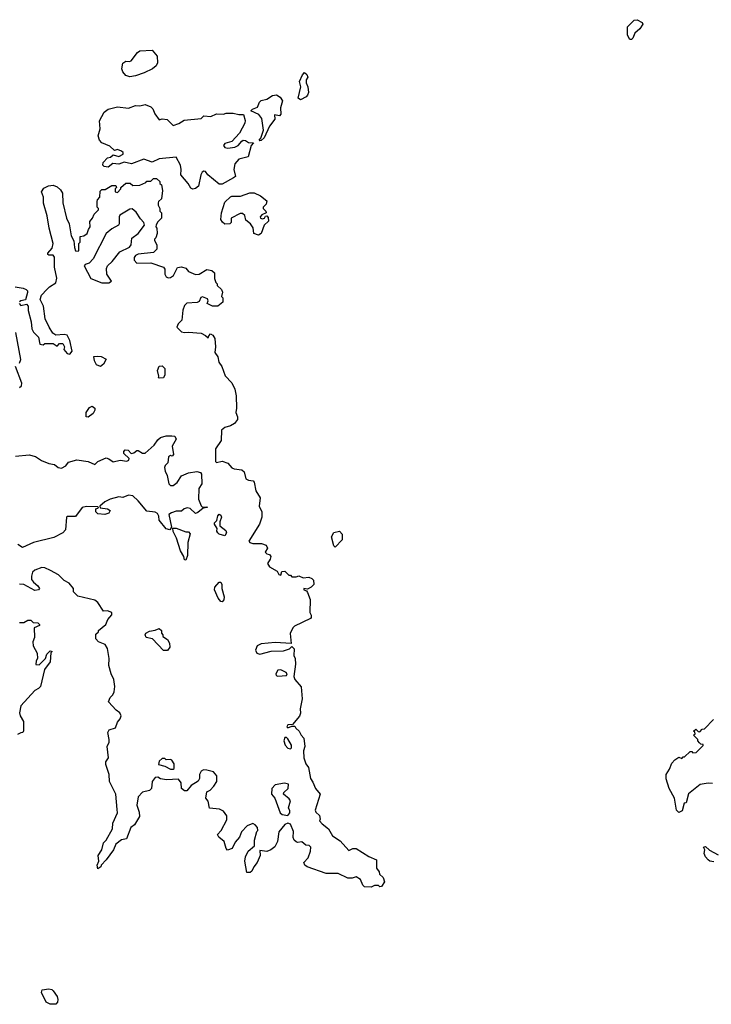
# Model space of a CAD drawing. Extents: x 2293830 to 2387798, y 66850 to 233222.
# Tile 79 of 192: x 2334786 to 2339737, y 172570 to 179616. Entities that reach past the tile are written whole.
import ezdxf

# ---------------------------------------------------------------- set-up
doc = ezdxf.new("R2010")
doc.units = 0

msp = doc.modelspace()

# ---------------------------------------------------------------- linework, layer by layer
at = {"layer": '0CON05XD'}
for points in [[(2339165, 179474.4), (2339154.3, 179475), (2339137.5, 179505), (2339136, 179565), (2339185, 179613.8), (2339205, 179616.2), (2339242.5, 179595), (2339246.7, 179585), (2339225, 179550.8), (2339189.1, 179520.9), (2339175.7, 179485), (2339165, 179474.4)], [(2335575, 179206.7), (2335545, 179217.5), (2335523.9, 179243.9), (2335516.2, 179265), (2335523.3, 179305), (2335545, 179320), (2335573, 179317), (2335585, 179322.5), (2335628.3, 179381.7), (2335645, 179393.3), (2335735, 179397.5), (2335770, 179355), (2335773, 179307), (2335763.6, 179286.4), (2335737.5, 179265), (2335677.5, 179235), (2335615, 179214), (2335575, 179206.7)], [(2336795, 179042.5), (2336780, 179055), (2336798.8, 179135), (2336790, 179175), (2336809.3, 179220.7), (2336825, 179237.5), (2336842.5, 179225), (2336847.5, 179205), (2336837.5, 179185), (2336836.7, 179165), (2336848.8, 179135), (2336853.3, 179095), (2336846.7, 179075), (2336835.9, 179064.1), (2336795, 179042.5)], [(2336505, 178750), (2336500, 178755), (2336511.7, 178768.3), (2336532, 178825), (2336518.9, 178908.9), (2336497.3, 178937.3), (2336440, 178965), (2336453, 178977), (2336489.3, 178990.7), (2336503.3, 179025), (2336515, 179037.5), (2336555, 179046.7), (2336596.1, 179073.9), (2336625, 179078.8), (2336651.2, 179061.2), (2336666.4, 179036.4), (2336652.2, 178985), (2336655, 178940), (2336645, 178927.5), (2336610, 178935), (2336612.5, 178905), (2336573.8, 178855), (2336535, 178770), (2336515, 178752.5), (2336505, 178750)], [(2336025, 178402.5), (2336010.7, 178410.7), (2335992.5, 178445), (2335940, 178505), (2335942.5, 178545), (2335936.7, 178575), (2335905, 178632.5), (2335785, 178620), (2335735, 178596.7), (2335675, 178618), (2335586.4, 178583.6), (2335535, 178597.5), (2335495, 178582.5), (2335453, 178587), (2335419.3, 178560.7), (2335390, 178565), (2335380, 178575), (2335382.5, 178595), (2335415, 178627.5), (2335437, 178633), (2335455, 178650), (2335495, 178637.5), (2335526.4, 178653.6), (2335527.5, 178665), (2335515.9, 178675.9), (2335485, 178686.7), (2335465, 178680), (2335430.7, 178710.7), (2335374, 178734), (2335357.5, 178755), (2335347.5, 178785), (2335362.5, 178835), (2335358.3, 178891.7), (2335390, 178955), (2335420, 178975), (2335485, 178993.8), (2335565, 178983.8), (2335615, 179001.2), (2335645, 179000), (2335685, 179010), (2335725, 178992.5), (2335739.3, 178979.3), (2335753, 178943), (2335785, 178900), (2335805, 178907.5), (2335841.7, 178901.7), (2335885, 178860), (2335925, 178872.5), (2335963, 178897), (2336085, 178910), (2336105, 178927.5), (2336155, 178922.5), (2336195, 178942.5), (2336245, 178940), (2336265, 178947.5), (2336315, 178947.5), (2336355, 178937.5), (2336387, 178937), (2336398.8, 178895), (2336398, 178875), (2336360, 178805), (2336304.3, 178745.7), (2336255, 178730.8), (2336246, 178715), (2336255, 178702), (2336275, 178698), (2336325.6, 178704.4), (2336350, 178715), (2336375, 178747.5), (2336386.4, 178753.6), (2336401.7, 178751.7), (2336425, 178737.5), (2336460, 178735), (2336443, 178717), (2336422.5, 178635), (2336355, 178618.8), (2336326.2, 178585), (2336320, 178545), (2336330, 178495), (2336316.1, 178483.9), (2336235, 178438.8), (2336215, 178438.8), (2336132.5, 178505), (2336115, 178530), (2336105, 178532.5), (2336092.5, 178525), (2336082.5, 178505), (2336066.7, 178425), (2336045, 178407.5), (2336025, 178402.5)], [(2334782, 177585), (2334795, 177570), (2334835, 177580), (2334847, 177567), (2334847.5, 177535), (2334867.5, 177455), (2334873, 177403), (2334885, 177380), (2334920, 177345), (2334930, 177295), (2334955, 177290), (2334965, 177300), (2335025, 177300), (2335055, 177280), (2335071.7, 177298.3), (2335095, 177300), (2335107.5, 177275), (2335102.5, 177255), (2335125, 177227.5), (2335145, 177223.3), (2335161.2, 177245), (2335145, 177320), (2335125, 177358), (2335105, 177363.3), (2335045, 177357.5), (2335023.6, 177373.6), (2334997.5, 177415), (2334967.5, 177475), (2334956.4, 177566.4), (2334932.5, 177615), (2334943.3, 177645), (2334980, 177685), (2335000, 177705), (2335045, 177733.3), (2335052.7, 177767.3), (2335035.3, 177845), (2335036, 177916), (2335025, 177931.1), (2334995, 177930), (2334986.7, 177935), (2334987.5, 177945), (2335018.6, 177981.4), (2335026.5, 178015), (2334998.2, 178125), (2334983.4, 178213.4), (2334955.7, 178304.3), (2334957.5, 178345), (2334943.1, 178385), (2334959.2, 178410.8), (2334993.4, 178426.6), (2335025, 178431.1), (2335055, 178420.6), (2335079.2, 178399.2), (2335091.9, 178375), (2335095.8, 178305), (2335120, 178195), (2335140, 178155), (2335155, 178070), (2335172.5, 178032.5), (2335177.5, 177985), (2335185, 177962.5), (2335205, 177960), (2335210, 177965), (2335210, 178015), (2335220, 178025), (2335220, 178065), (2335245, 178070), (2335270, 178085), (2335277.5, 178115), (2335290, 178135), (2335288.3, 178171.7), (2335307.5, 178195), (2335320, 178225), (2335350, 178255), (2335350, 178265), (2335340, 178275), (2335340, 178315), (2335343, 178327), (2335360, 178345), (2335361.7, 178388.3), (2335375, 178400), (2335398.3, 178401.7), (2335445, 178430), (2335475, 178430), (2335480, 178415), (2335470, 178405), (2335470, 178385), (2335485, 178380), (2335510, 178405), (2335510, 178415), (2335545, 178446.7), (2335577, 178447), (2335595, 178430), (2335645, 178432.5), (2335688.3, 178451.7), (2335695, 178460), (2335725, 178460), (2335745, 178480), (2335765, 178480), (2335788.3, 178458.3), (2335790, 178445), (2335800, 178435), (2335807.5, 178395), (2335800, 178335), (2335780, 178315), (2335777.5, 178305), (2335778.3, 178288.3), (2335790, 178265), (2335790, 178245), (2335800, 178235), (2335800, 178195), (2335775, 178170), (2335763, 178147), (2335760, 178135), (2335767.5, 178125), (2335770, 178085), (2335760, 178055), (2335750, 178045), (2335750, 178035), (2335767.5, 178005), (2335767.5, 177975), (2335745, 177950), (2335635, 177939.2), (2335615, 177928), (2335605.8, 177915), (2335604.3, 177894.3), (2335625, 177873.8), (2335725, 177876.7), (2335815.7, 177845.7), (2335825, 177830), (2335824.5, 177794.5), (2335835, 177776), (2335848.3, 177768.3), (2335865, 177770.8), (2335886, 177785), (2335915, 177842.5), (2335945, 177848.8), (2335975, 177837.5), (2335995, 177813.3), (2336045, 177793.3), (2336070, 177795), (2336125, 177827.5), (2336161.7, 177821.7), (2336180, 177805), (2336180, 177765), (2336190, 177735), (2336200, 177725), (2336200, 177715), (2336230, 177685), (2336237, 177667), (2336230, 177635), (2336240, 177625), (2336240, 177595), (2336205, 177566.7), (2336165, 177566.2), (2336127.5, 177585), (2336135.8, 177604.2), (2336129.8, 177619.8), (2336095, 177634), (2336082.3, 177627.7), (2336070, 177600), (2336057, 177593), (2335983, 177587), (2335965, 177570), (2335953, 177537), (2335947.5, 177465), (2335920.7, 177439.3), (2335910, 177415), (2335945, 177383.3), (2335965, 177376.7), (2335995, 177380), (2336085, 177372), (2336117, 177357), (2336135, 177340), (2336140, 177355), (2336153, 177367), (2336168.3, 177358.3), (2336182.5, 177335), (2336188, 177275), (2336183.9, 177233.9), (2336203.9, 177203.9), (2336211.2, 177165), (2336233.3, 177135), (2336256.4, 177066.4), (2336305, 177017.5), (2336325, 176972.5), (2336334.5, 176925), (2336338.1, 176835), (2336333.8, 176805), (2336346, 176775), (2336344, 176755), (2336323, 176727), (2336295, 176710), (2336255, 176698.6), (2336231.7, 176678.3), (2336227.5, 176605), (2336188.8, 176545), (2336188.8, 176455), (2336195, 176446.7), (2336235, 176458), (2336275, 176442), (2336305, 176410), (2336321.3, 176401.3), (2336375.7, 176395.7), (2336391.7, 176381.7), (2336405, 176331.1), (2336425, 176321.1), (2336456.6, 176316.6), (2336465, 176306.7), (2336476, 176245), (2336506.2, 176195), (2336500, 176135), (2336518.8, 176095), (2336518.8, 176055), (2336503.3, 176005), (2336426.7, 175885), (2336433.3, 175875), (2336455, 175867.1), (2336517, 175867), (2336550, 175855), (2336560, 175835), (2336543.3, 175805), (2336555, 175793.8), (2336575, 175790), (2336583.8, 175775), (2336580, 175755), (2336558.8, 175725), (2336575, 175701.2), (2336630, 175670), (2336640, 175645), (2336655, 175640), (2336661.7, 175668.3), (2336685, 175670), (2336711.7, 175641.7), (2336725, 175640), (2336735, 175630), (2336765, 175630), (2336785, 175637.5), (2336815, 175622.5), (2336855, 175627.5), (2336878.3, 175618.3), (2336890, 175605), (2336892.5, 175575), (2336872.5, 175555), (2336845, 175540), (2336820, 175545), (2336820, 175535), (2336838.3, 175528.3), (2336847, 175517), (2336866.1, 175466.1), (2336863.3, 175375), (2336872.5, 175355), (2336871.7, 175338.3), (2336868.3, 175331.7), (2336753, 175277), (2336740, 175265), (2336723, 175223), (2336728.3, 175151.7), (2336615, 175160), (2336515, 175150), (2336486.7, 175135), (2336473.9, 175103.9), (2336483.6, 175083.6), (2336505, 175076.7), (2336585, 175096.7), (2336675, 175100), (2336717, 175113), (2336735, 175130), (2336750, 175115), (2336747.5, 175065), (2336757.5, 175045), (2336760, 175005), (2336747.5, 174915), (2336756.7, 174895), (2336801.7, 174841.7), (2336808.8, 174755), (2336793.8, 174685), (2336796.4, 174653.6), (2336788.3, 174631.7), (2336738.3, 174571.7), (2336705, 174570), (2336697.5, 174555), (2336705, 174547.5), (2336735, 174560), (2336755, 174560), (2336762.5, 174545), (2336787.5, 174525), (2336800, 174495), (2336820, 174475), (2336827.8, 174415), (2336818, 174385), (2336820, 174335)], [(2336495, 178073.3), (2336462.5, 178085), (2336456.1, 178126.1), (2336437.5, 178155), (2336405, 178182.5), (2336397.1, 178215), (2336379.8, 178229.8), (2336365, 178230), (2336300, 178195), (2336300, 178165), (2336290, 178155), (2336255, 178152.5), (2336237, 178167), (2336227, 178187), (2336230, 178235), (2336255, 178310), (2336295, 178347.5), (2336305, 178352.5), (2336366.1, 178353.9), (2336433.9, 178376.1), (2336465, 178376.7), (2336510, 178355), (2336555, 178320), (2336550, 178295), (2336530, 178275), (2336530, 178265), (2336547, 178247), (2336550, 178235), (2336519.3, 178220.7), (2336507.5, 178205), (2336510, 178195), (2336525, 178190), (2336537.5, 178195), (2336545, 178210), (2336555, 178212.5), (2336565, 178200), (2336566.4, 178173.6), (2336536.7, 178145), (2336513.6, 178086.4), (2336495, 178073.3)], [(2335425, 177733.1), (2335443.3, 177745), (2335410.8, 177795), (2335408.6, 177835), (2335415.6, 177854.4), (2335448, 177885), (2335503.3, 177955), (2335571.7, 177988.3), (2335583.3, 178005), (2335587.7, 178052.3), (2335635, 178086.2), (2335678.8, 178145), (2335675.8, 178165.8), (2335651.2, 178191.2), (2335619.5, 178239.5), (2335591.7, 178261.7), (2335575, 178260), (2335503.6, 178216.4), (2335497.5, 178205), (2335497.5, 178155), (2335492.5, 178145), (2335445, 178118.8), (2335404.3, 178085.7), (2335312, 177905), (2335283.8, 177875), (2335255, 177863.8), (2335248, 177855), (2335294.3, 177764.3), (2335375, 177733.8), (2335425, 177733.1)], [(2334754.2, 177704.2), (2334810, 177695), (2334832.5, 177685), (2334842.5, 177675), (2334842.5, 177665), (2334828.3, 177611.7), (2334795, 177603.8), (2334785, 177596.7)], [(2334785, 177158), (2334794.5, 177185), (2334758.6, 177378.6)], [(2335365, 177133.8), (2335335, 177146.7), (2335320.8, 177175), (2335317.5, 177205), (2335345, 177209.2), (2335370, 177205), (2335406.1, 177186.1), (2335385, 177150), (2335365, 177133.8)], [(2334785, 176983.8), (2334798.8, 176995), (2334801.2, 177015), (2334756.2, 177135)], [(2335785, 177050), (2335780, 177055), (2335782.5, 177065), (2335771.9, 177105), (2335785, 177135.8), (2335805, 177140), (2335825, 177120), (2335826.1, 177073.9), (2335815, 177053.3), (2335785, 177050)], [(2335275, 176772), (2335262, 176775), (2335262.5, 176805), (2335285, 176840), (2335305, 176850), (2335323.3, 176835), (2335325, 176822.5), (2335312.7, 176797.3), (2335275, 176772)], [(2334756.6, 176493.4), (2334855, 176502), (2334900.3, 176490.3), (2334942, 176462), (2334995, 176440.6), (2335035, 176432.5), (2335062.1, 176412.1), (2335085, 176407.3), (2335116, 176424), (2335135, 176450), (2335195, 176466.7), (2335275, 176455.7), (2335325, 176432.5), (2335344.7, 176455.3), (2335405, 176480), (2335424.6, 176474.6), (2335455, 176451.5), (2335505, 176462.9), (2335553, 176457), (2335566.7, 176463.3), (2335570, 176475), (2335532.3, 176512.3), (2335531.2, 176525), (2335541.4, 176538.6), (2335562.5, 176535), (2335585, 176512.5), (2335603.3, 176516.7), (2335625, 176532.5), (2335635, 176532.5), (2335665, 176513.8), (2335685, 176513.8), (2335749.7, 176570.3), (2335775, 176610), (2335794.3, 176625.7), (2335835, 176638), (2335875, 176638.8), (2335896.2, 176636.2), (2335906.7, 176615), (2335876.7, 176565), (2335887.5, 176505), (2335877, 176493), (2335865, 176497.5), (2335851.7, 176488.3), (2335847.5, 176445), (2335826.7, 176425), (2335822.3, 176412.3), (2335826.7, 176385), (2335842.5, 176355), (2335853.8, 176295), (2335865, 176283.8), (2335885, 176283.8), (2335912.5, 176305), (2335945, 176352.5), (2335995, 176373.8), (2336053, 176383), (2336080, 176375), (2336086.7, 176365), (2336088.8, 176295), (2336068.3, 176261.7), (2336066.2, 176185), (2336085, 176136.2), (2336095, 176127.5), (2336125, 176130), (2336130, 176125), (2336098.3, 176121.7), (2336060.7, 176089.3), (2336045, 176083.3), (2336007.3, 176117.3), (2335985, 176123.3), (2335963.3, 176116.7), (2335945, 176100), (2335905, 176098.8), (2335871.7, 176088.3), (2335852.5, 176075), (2335872.5, 175985), (2335860, 175965), (2335835, 175972), (2335783.8, 176035), (2335783, 176063), (2335773.3, 176083.3), (2335755, 176091.2), (2335695, 176098.5), (2335635, 176173.5), (2335595, 176208.1), (2335565, 176214.3), (2335525, 176196.2), (2335495, 176202.5), (2335434.1, 176185.9), (2335395, 176166.7), (2335360, 176135), (2335363, 176123), (2335415, 176116.2), (2335432.5, 176105), (2335425, 176083.8), (2335395, 176076.2), (2335345, 176080), (2335330, 176095), (2335330, 176115), (2335345, 176120), (2335350, 176125), (2335345, 176130), (2335265, 176132.5), (2335232.5, 176125), (2335185, 176060), (2335125, 176060), (2335120, 176055), (2335113.3, 175965), (2335095, 175943.3), (2335030.5, 175909.5), (2334884.2, 175875.8), (2334805, 175838.8), (2334771.7, 175861.7)], [(2336255, 175922.5), (2336215, 175933.3), (2336203.6, 175943.6), (2336197.5, 175955), (2336200, 175975), (2336180, 176005), (2336180, 176015), (2336197, 176033), (2336203.3, 176065), (2336215, 176076.7), (2336225, 176070), (2336230, 176055), (2336218.3, 176021.7), (2336217.5, 175995), (2336260.7, 175960.7), (2336266, 175945), (2336255, 175922.5)], [(2335975, 175747.5), (2335965, 175750), (2335960, 175775), (2335936.1, 175816.1), (2335908.8, 175905), (2335883.8, 175953.8), (2335882.5, 175977.5), (2335905, 175976.7), (2335975, 175950), (2335995, 175950), (2336007, 175937), (2335990, 175875), (2335987.3, 175782.7), (2335975, 175747.5)], [(2337045, 175842.5), (2337035, 175850), (2337018, 175915), (2337034.5, 175945.5), (2337075, 175956.7), (2337094.4, 175935), (2337094.2, 175895), (2337045, 175842.5)], [(2336820, 174335), (2336835, 174290), (2336852.5, 174265), (2336867.5, 174185), (2336885, 174160), (2336902.5, 174115), (2336937.5, 174075), (2336901.2, 173958.8), (2336906.7, 173945), (2336931.7, 173921.7), (2336937.5, 173895), (2336932.5, 173882.5), (2336950.7, 173860.7), (2336995.9, 173825.9), (2337026, 173776), (2337079.7, 173739.7), (2337141.7, 173671.7), (2337170, 173685), (2337195, 173686.2), (2337285, 173627.5), (2337340, 173605), (2337340, 173545), (2337358.3, 173518.3), (2337361.7, 173501.7), (2337388.3, 173478.3), (2337397, 173447), (2337375, 173412.5), (2337365, 173410), (2337355, 173420), (2337325, 173420), (2337301.7, 173408.3), (2337255, 173410), (2337241.7, 173421.7), (2337225, 173462.5), (2337195, 173482.5), (2337165, 173472.5), (2337135, 173472.5), (2337066.4, 173506.4), (2336980, 173505), (2336844.1, 173554.1), (2336827.5, 173565), (2336820, 173585), (2336851.7, 173618.3), (2336867.5, 173665), (2336870, 173695), (2336857, 173707), (2336835, 173710), (2336805, 173732.5), (2336775, 173728.8), (2336765, 173733.3), (2336751.2, 173745), (2336744, 173764), (2336746.1, 173806.1), (2336725, 173860), (2336705, 173867.5), (2336683.6, 173856.4), (2336640, 173805), (2336630.6, 173735), (2336613.4, 173696.6), (2336583.3, 173675), (2336555, 173664.2), (2336505, 173670), (2336506.2, 173635), (2336486.7, 173585), (2336461.2, 173555), (2336447.7, 173522.3), (2336435, 173513.8), (2336413, 173513), (2336398.6, 173595), (2336402.5, 173625), (2336421.2, 173665), (2336466.7, 173703.3), (2336466.4, 173743.6), (2336483, 173807), (2336490, 173815), (2336487.5, 173835), (2336472.5, 173855), (2336455, 173863.3), (2336415, 173847.5), (2336373.8, 173805), (2336358.8, 173765), (2336329.5, 173730.5), (2336306.2, 173685), (2336273.3, 173673.3), (2336264, 173684), (2336250, 173735), (2336212.5, 173765), (2336202.5, 173785), (2336227.5, 173815), (2336269.4, 173890.6), (2336267.9, 173917.9), (2336245, 173952.5), (2336217, 173967), (2336145, 173972.5), (2336134, 174024), (2336117.5, 174045), (2336125, 174090), (2336148.3, 174101.7), (2336175, 174130), (2336197.5, 174165), (2336197.5, 174205), (2336173.6, 174233.6), (2336125, 174246.7), (2336101.7, 174248.3), (2336085, 174237.5), (2336073.3, 174215), (2336072.5, 174185), (2336063.3, 174166.7), (2336014.1, 174135.9), (2335983, 174097), (2335965, 174097.5), (2335943.9, 174113.9), (2335942.5, 174155), (2335921.7, 174181.7), (2335836.1, 174176.1), (2335795, 174182.5), (2335775, 174196), (2335755, 174192.5), (2335733.3, 174165), (2335730, 174115), (2335715, 174100), (2335665, 174088), (2335634.5, 174055.5), (2335624, 173995), (2335641.2, 173945), (2335643.3, 173915), (2335607.5, 173855), (2335582.5, 173835), (2335550, 173755), (2335513.9, 173746.1), (2335474.3, 173715.7), (2335456.7, 173675), (2335405.8, 173605), (2335370, 173565), (2335367.5, 173555), (2335345, 173540), (2335340, 173565), (2335352.5, 173595), (2335347.5, 173635), (2335373.8, 173675), (2335386.2, 173725), (2335405.6, 173744.4), (2335450, 173825), (2335453.2, 173866.8), (2335485, 173940), (2335483.8, 173965), (2335473.3, 174075), (2335430, 174165), (2335426.7, 174215), (2335402.5, 174285), (2335402.5, 174305), (2335422.5, 174335), (2335412.5, 174415), (2335426.2, 174445), (2335426.2, 174465), (2335416.7, 174515), (2335427.5, 174535), (2335472, 174548), (2335485, 174590), (2335506.1, 174613.9), (2335511.2, 174635), (2335503.3, 174655), (2335476.1, 174676.1), (2335422.5, 174735), (2335432.5, 174765), (2335452.5, 174785), (2335462.5, 174805), (2335467.5, 174845), (2335460, 174895), (2335441.2, 174935), (2335424.1, 174994.1), (2335425.9, 175044.1), (2335415.5, 175115.5), (2335397.5, 175145), (2335350, 175165), (2335330, 175185), (2335331.7, 175218.3), (2335350, 175235), (2335350, 175245), (2335403, 175287), (2335416.7, 175325), (2335445, 175357.5), (2335445.8, 175375), (2335415, 175385.7), (2335385, 175382.5), (2335346.2, 175445), (2335325, 175462), (2335201.7, 175491.7), (2335171.7, 175521.7), (2335170, 175545), (2335140, 175585), (2335103.9, 175603.9), (2335064.1, 175644.1), (2335006.7, 175675), (2334965, 175694.2), (2334945, 175696), (2334895, 175678), (2334877.1, 175662.9), (2334869.4, 175635), (2334871.1, 175611.1), (2334885, 175590), (2334916.7, 175565), (2334927.5, 175545), (2334920, 175535), (2334895, 175532.5), (2334815, 175573.8), (2334785, 175576.2)], [(2336235, 175450), (2336225, 175452.5), (2336206.4, 175476.4), (2336180, 175535), (2336183.3, 175555), (2336215, 175590), (2336225, 175590), (2336232.5, 175575), (2336233.3, 175545), (2336250, 175485), (2336247.5, 175465), (2336235, 175450)], [(2334785, 175302.5), (2334815, 175302.5), (2334845, 175320), (2334865, 175320), (2334881.7, 175301.7), (2334915, 175300), (2334928.3, 175288.3), (2334928.3, 175281.7), (2334890, 175265), (2334892.5, 175195), (2334880, 175165), (2334882.5, 175135), (2334911.7, 175081.7), (2334912.5, 175045), (2334903, 175027), (2334901.7, 175001.7), (2334925, 175000), (2334970, 175045), (2334980, 175075), (2335005, 175100), (2335017.5, 175095), (2335010, 175085), (2335005, 175020), (2334963, 174967), (2334933.8, 174845), (2334920, 174830), (2334893.7, 174816.3), (2334794, 174705), (2334784, 174655), (2334788.8, 174635), (2334813.3, 174595), (2334813, 174527), (2334807.5, 174515), (2334795, 174512.5), (2334769.3, 174500.7)], [(2335845, 175101.2), (2335815, 175102.5), (2335736.1, 175186.1), (2335692.5, 175195), (2335683.8, 175215), (2335690, 175225), (2335715, 175240.8), (2335755, 175247.5), (2335785, 175260), (2335800, 175245), (2335800, 175225), (2335810, 175215), (2335811.7, 175201.7), (2335845, 175180), (2335857.5, 175155), (2335860, 175125), (2335845, 175101.2)], [(2336635, 174917.5), (2336695, 174923.3), (2336700, 174935), (2336692.5, 174945), (2336655, 174964), (2336635, 174960.8), (2336620, 174935), (2336623, 174923), (2336635, 174917.5)], [(2339745, 174150), (2339715, 174152.5), (2339657.5, 174142.5), (2339573.6, 174076.4), (2339557, 174013), (2339541.7, 174008.3), (2339527.5, 173955), (2339505, 173942.5), (2339488.3, 173958.3), (2339472.5, 174045), (2339434.3, 174114.3), (2339414.5, 174184.5), (2339412.5, 174215), (2339437, 174253), (2339453.3, 174295), (2339475, 174320), (2339505, 174337.5), (2339525, 174330), (2339535, 174340), (2339545, 174340), (2339585, 174380), (2339598.3, 174378.3), (2339605, 174370), (2339628.3, 174371.7), (2339678.3, 174421.7), (2339678.3, 174428.3), (2339661.7, 174431.7), (2339651.7, 174441.7), (2339640, 174455), (2339640, 174465), (2339610, 174495), (2339620, 174505), (2339618.3, 174518.3), (2339610, 174525), (2339625, 174540), (2339641.7, 174521.7), (2339655, 174520), (2339671.7, 174538.3), (2339688.3, 174541.7), (2339751.7, 174608.3)], [(2336725, 174397.5), (2336732.5, 174405), (2336732.5, 174425), (2336705, 174470), (2336695, 174480), (2336685, 174480), (2336677.5, 174455), (2336686.7, 174425), (2336705, 174402.5), (2336725, 174397.5)], [(2335865, 174252.5), (2335885, 174253.3), (2335891.7, 174258.3), (2335891.7, 174291.7), (2335875, 174317.5), (2335865, 174322.5), (2335835, 174320), (2335825, 174330), (2335805, 174330), (2335785, 174310), (2335780, 174285), (2335823.9, 174273.9), (2335865, 174252.5)], [(2336705, 173921.2), (2336720.8, 173939.2), (2336720.8, 173955), (2336710, 173975), (2336724.2, 174025), (2336715, 174040), (2336673.3, 174075), (2336676.7, 174085), (2336708.8, 174115), (2336711.2, 174145), (2336682.2, 174152.2), (2336615, 174141.6), (2336590, 174115), (2336588.8, 174075), (2336611.2, 174045), (2336649.7, 173939.7), (2336665, 173929.2), (2336705, 173921.2)], [(2339755, 173590), (2339725, 173593.8), (2339715, 173603.3), (2339696.2, 173625), (2339685, 173650), (2339690, 173675), (2339680, 173695), (2339695, 173700), (2339723, 173673), (2339785, 173640)], [(2335045, 172570), (2335005, 172572), (2334975, 172586.2), (2334941.4, 172655), (2334945.8, 172674.2), (2334995, 172680.5), (2335015.3, 172675.3), (2335025.4, 172665.4), (2335053.8, 172625), (2335058.8, 172605), (2335057.5, 172585), (2335045, 172570)]]:
    msp.add_lwpolyline(points, dxfattribs=at)

doc.saveas('drawing.dxf')
